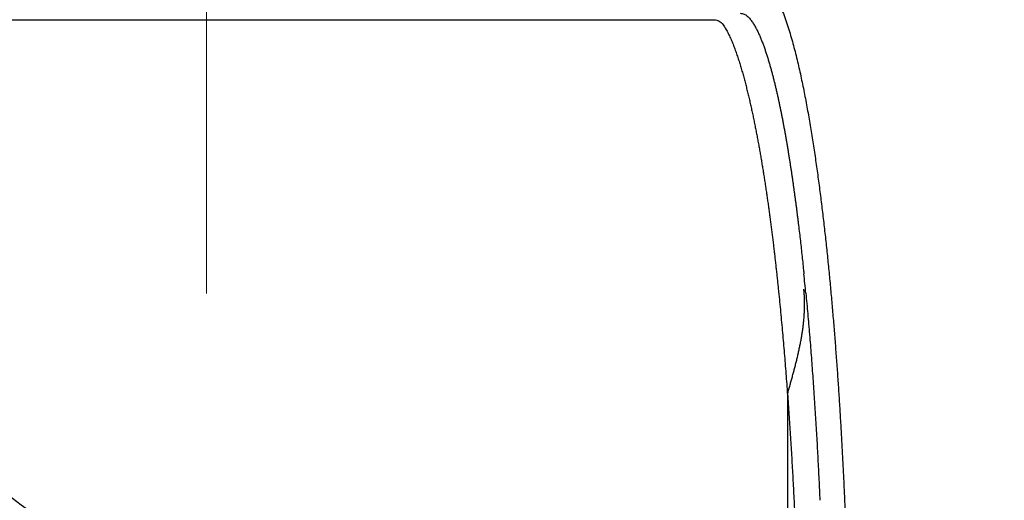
# Model space of a CAD drawing. Header units: millimetres. Extents: x 0 to 1300, y 0 to 891.
# Tile 99 of 141: x 389.67 to 397.21, y 489.92 to 493.6. Entities that reach past the tile are written whole.
import ezdxf

# ---------------------------------------------------------------- set-up
doc = ezdxf.new("R2010")
doc.units = ezdxf.units.MM
doc.header["$LTSCALE"] = 0.545669
doc.linetypes.add('CENTER', pattern=[50.8, 31.75, -6.35, 6.35, -6.35])
doc.layers.add('NoLayerName_001', color=7, linetype='Continuous')
doc.styles.get("Standard").update_dxf_attribs({"font": 'txt', "bigfont": 'extfont2'})
doc.dimstyles.get("Standard").update_dxf_attribs({"dimtxt": 2.5, "dimasz": 2.5, "dimexe": 1, "dimexo": 1, "dimtad": 1, "dimdec": 3, "dimzin": 0, "dimdsep": 46, "dimtxsty": 'Standard', "dimcen": 2.5, "dimadec": 3, "dimazin": 0, "dimtfac": 0.75, "dimtdec": 3, "dimtmove": 0, "dimatfit": 3, "dimfxl": 1, "dimarcsym": 0})

# ---------------------------------------------------------------- blocks, each defined once
blk = doc.blocks.new('_OPEN30')
at = {"color": 0, "linetype": 'ByBlock', "lineweight": -2}
for p, q in [((-1, 0.267949), (0, 0)), ((0, 0), (-1, -0.267949)), ((0, 0), (-1, 0))]:
    blk.add_line(p, q, dxfattribs=at)
blk = doc.blocks.new('*D54')
at = {"layer": 'Defpoints', "color": 0}
for p in [(327.5, 537.5), (625, 535), (327.5, 404.6746)]:
    blk.add_point(p, dxfattribs=at)
at = {"layer": 'NoLayerName_001', "color": 0, "linetype": 'Continuous', "lineweight": 13}
for p, q in [((327.5, 534.5), (327.5, 401.6746)), ((625, 532), (625, 401.6746)), ((620.5, 404.6746), (332, 404.6746))]:
    blk.add_line(p, q, dxfattribs=at)
at = {"layer": 'NoLayerName_001', "color": 0, "lineweight": 13, "xscale": 4.5, "yscale": 4.5, "zscale": 4.5}
for p, rotation in [((327.5, 404.6746), 180), ((625, 404.6746), 360)]:
    blk.add_blockref('_OPEN30', p, dxfattribs=dict(at, rotation=rotation))
at = {"layer": 'NoLayerName_001', "color": 0, "lineweight": 13, "insert": (476.25, 413.8959), "char_height": 10.5, "attachment_point": 5}
blk.add_mtext('\\W0.8000;２９８', dxfattribs=at)

msp = doc.modelspace()

# ---------------------------------------------------------------- linework, layer by layer
at = {"layer": 'NoLayerName_001', "color": 4, "linetype": 'CENTER', "lineweight": 13}
msp.add_line((391.1004447, 506.49999936), (391.1004447, 491.49999936), dxfattribs=at)
at = {"layer": 'NoLayerName_001', "color": 60, "linetype": 'Continuous', "lineweight": 25}
for p, q in [((387.19807494, 493.6), (394.99983881, 493.6)), ((395.55050841, 490.73256714), (395.5505072, 487.6))]:
    msp.add_line(p, q, dxfattribs=at)
msp.add_arc((372.7961226, 489.32461115), 22.99825579, 5.435103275, 5.805431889, dxfattribs=at)
for points, knots in [([(395.37663134, 493.84999968), (395.39486023, 493.8388686), (395.43673898, 493.82255453), (395.46675496, 493.76259793), (395.4956819, 493.70628687), (395.51946308, 493.64638915), (395.54123055, 493.5861343), (395.5609965, 493.52508409), (395.57928543, 493.46361074), (395.59644466, 493.40180616), (395.61256849, 493.33972349), (395.62777017, 493.27740309), (395.64215924, 493.21488576), (395.65584442, 493.15221095), (395.66894288, 493.08941572), (395.6814996, 493.02651624), (395.69354628, 492.96352174), (395.70511864, 492.90044082), (395.71625134, 492.83728186), (395.72697948, 492.77405327), (395.73733759, 492.71076292), (395.74734336, 492.64741555), (395.75701504, 492.58401575), (395.76637071, 492.52056802), (395.77542853, 492.45707686), (395.78420664, 492.39354671), (395.79272324, 492.32998157), (395.80098795, 492.26638381), (395.80901047, 492.20275543), (395.81680049, 492.13909834), (395.82436773, 492.07541448), (395.8317218, 492.01170573), (395.83887274, 491.94797396), (395.84582718, 491.88422052), (395.85259101, 491.82044657), (395.85917046, 491.7566533), (395.86557113, 491.69284182), (395.87180079, 491.62901344), (395.87785919, 491.5651687), (395.88377572, 491.50131071), (395.88756734, 491.45872491), (395.88948223, 491.43743375)], [0, 0, 0, 0, 0.0640760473, 0.1279307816, 0.1921814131, 0.2562769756, 0.3204243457, 0.3845618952, 0.4487008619, 0.5128365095, 0.5769750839, 0.6411208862, 0.7052730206, 0.7694260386, 0.8335720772, 0.8977109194, 0.9618455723, 1.0259781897, 1.0901101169, 1.1542419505, 1.2183738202, 1.2825061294, 1.346639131, 1.4107727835, 1.4749067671, 1.5390405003, 1.6031733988, 1.667305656, 1.7314375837, 1.7955693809, 1.8597011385, 1.923832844, 1.9879644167, 2.0520959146, 2.1162274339, 2.180359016, 2.2444906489, 2.3086222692, 2.3727537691, 2.4368851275, 2.5010164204, 2.5010164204, 2.5010164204, 2.5010164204]), ([(394.99983922, 493.59999862), (395.01170131, 493.59470052), (395.03897708, 493.58766874), (395.06257332, 493.55316576), (395.08383697, 493.51980761), (395.10176804, 493.48458359), (395.11822377, 493.4487191), (395.13326531, 493.41218455), (395.14732025, 493.37532044), (395.16056103, 493.33813482), (395.17312275, 493.30070796), (395.18506825, 493.26308475), (395.19646481, 493.22529544), (395.20738022, 493.18736562), (395.21788727, 493.14932116), (395.22801869, 493.11117511), (395.23779823, 493.07293717), (395.24725194, 493.03461729), (395.25640599, 492.99622512), (395.26528415, 492.95776887), (395.27390126, 492.91925379), (395.28227364, 492.88068489), (395.29041701, 492.84206699), (395.29834823, 492.803405), (395.30607954, 492.7647025), (395.31361728, 492.72596161), (395.32096903, 492.68718453), (395.32814204, 492.64837339), (395.33514367, 492.60953033), (395.34198122, 492.5706575), (395.34866203, 492.53175703), (395.35519344, 492.49283108), (395.36158269, 492.45388177), (395.36783745, 492.4149112), (395.37396369, 492.37592092), (395.37996427, 492.33691177), (395.38584222, 492.29788445), (395.39160195, 492.25883984), (395.39724217, 492.21977804), (395.40278303, 492.18070211), (395.40637077, 492.15463671), (395.4081779, 492.14160588)], [0, 0, 0, 0, 0.0389744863, 0.0805785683, 0.1195860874, 0.1590364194, 0.1986338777, 0.2380619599, 0.2775085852, 0.3169910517, 0.3564690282, 0.3959396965, 0.4354082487, 0.4748766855, 0.5143445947, 0.553812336, 0.5932805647, 0.6327491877, 0.6722174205, 0.7116846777, 0.7511515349, 0.7906184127, 0.8300854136, 0.8695523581, 0.9090192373, 0.9484863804, 0.9879540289, 1.0274223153, 1.0668912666, 1.1063608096, 1.1458307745, 1.1853008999, 1.2247708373, 1.2642401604, 1.3037086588, 1.3431765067, 1.3826438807, 1.4221109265, 1.4615777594, 1.5010444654, 1.5405111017, 1.5405111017, 1.5405111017, 1.5405111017]), ([(395.18869281, 493.65), (395.19841957, 493.64771169), (395.21892522, 493.64581201), (395.24344696, 493.62686863), (395.26423675, 493.60539937), (395.28214004, 493.58116231), (395.29806831, 493.55572816), (395.312568, 493.5294262), (395.32583157, 493.50248097), (395.33810979, 493.47506914), (395.34966369, 493.4473537), (395.36057653, 493.41939383), (395.37091714, 493.39122626), (395.38076254, 493.36288453), (395.39018724, 493.33439986), (395.39922514, 493.30578871), (395.40791143, 493.27706762), (395.41628074, 493.24825251), (395.4243696, 493.21935848), (395.43219811, 493.19039414), (395.43978452, 493.16136623), (395.4471475, 493.13228115), (395.45430682, 493.1031454), (395.46127668, 493.07396367), (395.4680644, 493.04473869), (395.47467876, 493.01547333), (395.48112815, 492.98617039), (395.48742107, 492.95683267), (395.49356599, 492.92746298), (395.4995714, 492.89806413), (395.50544572, 492.86863891), (395.51119764, 492.83919008), (395.516835, 492.80971991), (395.52236089, 492.78022946), (395.52777889, 492.75071961), (395.53309258, 492.72119123), (395.53830523, 492.69164515), (395.54342131, 492.66208237), (395.54844077, 492.63250317), (395.55338043, 492.60291057), (395.55658959, 492.58316839), (395.55820466, 492.57329904)], [0, 0, 0, 0, 0.0299769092, 0.0599920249, 0.0900089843, 0.1200213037, 0.1500331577, 0.1800413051, 0.2100688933, 0.240109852, 0.2701344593, 0.3001427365, 0.330144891, 0.3601461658, 0.3901481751, 0.4201520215, 0.4501577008, 0.4801638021, 0.5101682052, 0.5401711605, 0.570173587, 0.6001759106, 0.6301781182, 0.660180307, 0.6901829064, 0.7201862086, 0.7501903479, 0.7801953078, 0.8102009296, 0.8402069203, 0.8702128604, 0.9002182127, 0.9302225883, 0.9602261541, 0.9902291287, 1.0202316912, 1.0502339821, 1.0802361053, 1.1102381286, 1.1402400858, 1.1702419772, 1.1702419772, 1.1702419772, 1.1702419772]), ([(395.55820466, 492.57329904), (395.55979198, 492.56342521), (395.56298634, 492.54368075), (395.5676595, 492.51404513), (395.5722646, 492.48439891), (395.57679084, 492.45474049), (395.58124381, 492.42507089), (395.5856247, 492.39539044), (395.58993587, 492.36569965), (395.59417937, 492.33599898), (395.59835737, 492.30628892), (395.60247193, 492.27656993), (395.6065253, 492.24684248), (395.61051907, 492.21710693), (395.61445416, 492.18736351), (395.61833163, 492.15761245), (395.6221525, 492.12785399), (395.62591781, 492.09808835), (395.62962858, 492.06831576), (395.63450494, 492.02860999), (395.64046917, 491.97896159), (395.64742464, 491.91935955), (395.65418642, 491.85973528), (395.66076393, 491.80009074), (395.66716106, 491.74042734), (395.67236206, 491.69069469), (395.67540467, 491.66084741), (395.67642318, 491.65089888)], [0, 0, 0, 0, 0.03000179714, 0.06000351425, 0.09000522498, 0.12000698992, 0.15000885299, 0.18001084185, 0.21001296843, 0.24001522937, 0.2700176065, 0.30002006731, 0.33002256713, 0.36002509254, 0.39002766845, 0.42003031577, 0.45003304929, 0.4800358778, 0.51003880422, 0.54004182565, 0.60004809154, 0.66005456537, 0.72006102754, 0.78006717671, 0.84007263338, 0.90007694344, 0.93007851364, 0.93007851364, 0.93007851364, 0.93007851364]), ([(395.4081779, 492.14160588), (395.40994963, 492.1285702), (395.41351838, 492.10250227), (395.41871973, 492.06337988), (395.42383437, 492.02424619), (395.42884906, 491.98509961), (395.43377059, 491.94594128), (395.43859998, 491.90677149), (395.44333978, 491.86759073), (395.44799213, 491.82839943), (395.45255931, 491.78919806), (395.45704352, 491.74998705), (395.461447, 491.71076685), (395.46577199, 491.67153792), (395.47002071, 491.6323007), (395.47419541, 491.59305564), (395.4782983, 491.55380312), (395.48367486, 491.50145691), (395.49022286, 491.43600666), (395.49781511, 491.35744035), (395.50515305, 491.27884989), (395.51224751, 491.20023706), (395.51911011, 491.12160366), (395.52574884, 491.04295111), (395.53217199, 490.96428073), (395.53837808, 490.88559309), (395.54440407, 490.80689158), (395.54822995, 490.75440973), (395.55016681, 490.72817064)], [0, 0, 0, 0, 0.0394665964, 0.0789331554, 0.1183996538, 0.1578660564, 0.1973323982, 0.2367987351, 0.2762651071, 0.3157315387, 0.3551980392, 0.3946646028, 0.4341312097, 0.473597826, 0.513064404, 0.5525308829, 0.5919972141, 0.6314634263, 0.7103956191, 0.7893277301, 0.8682598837, 0.9471920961, 1.0261242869, 1.1050564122, 1.1839884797, 1.2629204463, 1.3418522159, 1.4207836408, 1.4207836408, 1.4207836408, 1.4207836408]), ([(387.09045149, 491.60918146), (387.130345, 491.58822954), (387.21033598, 491.5466972), (387.32913977, 491.48214771), (387.44725421, 491.41631781), (387.56455643, 491.34901766), (387.68108662, 491.28036949), (387.79684129, 491.21041192), (387.91182854, 491.13920584), (388.02605385, 491.0668066), (388.13952543, 490.99326694), (388.25226385, 490.91864465), (388.36430292, 490.84300335), (388.47567894, 490.76640296), (388.58642702, 490.68890139), (388.69658877, 490.61056608), (388.80623806, 490.5315095), (388.91544547, 490.45183865), (389.02428271, 490.37166167), (389.13282315, 490.29108553), (389.38555493, 490.10238046), (389.63723027, 489.91226643), (389.89042132, 489.72418199), (389.99922074, 489.64396244), (390.10838271, 489.56423304), (390.21799403, 489.48512005), (390.32813844, 489.40674936), (390.43889869, 489.32924661), (390.55035708, 489.25274419), (390.66256816, 489.17734487), (390.77557643, 489.10314562), (390.88942454, 489.03024367), (391.00416142, 488.95874817), (391.11980137, 488.88871938), (391.23630016, 488.82012447), (391.35362273, 488.75294606), (391.47173424, 488.68716772), (391.59059253, 488.62275245), (391.71020746, 488.55975955), (391.8304544, 488.49797224), (391.91129611, 488.45812724), (391.95163305, 488.43803606)], [0, 0, 0, 0, 0.135182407, 0.270383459, 0.4056027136, 0.5408377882, 0.6760844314, 0.8113365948, 0.9465865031, 1.0818247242, 1.2170407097, 1.3522335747, 1.4874120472, 1.6225834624, 1.7577533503, 1.8929256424, 2.028102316, 2.1632828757, 2.298464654, 2.4336440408, 2.5688211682, 3.2446915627, 3.3798644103, 3.5150394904, 3.650217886, 3.785396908, 3.9205755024, 4.0557556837, 4.1909417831, 4.3261311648, 4.4613191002, 4.5965042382, 4.7316888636, 4.8668763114, 5.002066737, 5.1372587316, 5.2724495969, 5.4076365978, 5.5428216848, 5.6780080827, 5.8131987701, 5.8131987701, 5.8131987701, 5.8131987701]), ([(395.55016681, 490.72817064), (395.55610851, 490.74924227), (395.56505842, 490.78083891), (395.5768419, 490.82300991), (395.58558907, 490.85466383), (395.59421017, 490.88635445), (395.60267467, 490.91809113), (395.61095134, 490.94988257), (395.61900501, 490.98173616), (395.62678694, 491.01366011), (395.63424974, 491.04566046), (395.64134544, 491.07774318), (395.64802624, 491.10991419), (395.65424425, 491.14217947), (395.65995159, 491.17454494), (395.66510033, 491.20701658), (395.66964262, 491.23959958), (395.67352893, 491.27229199), (395.67671577, 491.30508018), (395.67915987, 491.33794046), (395.68081806, 491.37084582), (395.68164328, 491.40376882), (395.68160334, 491.43668343), (395.68061034, 491.46955835), (395.67878394, 491.50238198), (395.67657414, 491.52417727), (395.67559355, 491.53508195)], [0, 0, 0, 0, 0.06567993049, 0.09851907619, 0.13135887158, 0.16420055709, 0.19704576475, 0.22989659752, 0.26275336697, 0.29561258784, 0.32847144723, 0.36132856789, 0.39418422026, 0.42704053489, 0.45990171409, 0.49277424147, 0.52566708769, 0.55858975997, 0.59153487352, 0.62448716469, 0.65743407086, 0.69036605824, 0.72327686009, 0.75616372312, 0.78902765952, 0.82187370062, 0.82187370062, 0.82187370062, 0.82187370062]), ([(395.69098101, 491.50296556), (395.69345128, 491.47655285), (395.69845439, 491.42373315), (395.70558365, 491.34446868), (395.71250061, 491.26518517), (395.71917377, 491.18588021), (395.72562384, 491.10655629), (395.73185731, 491.02721451), (395.73787913, 490.94785583), (395.7436934, 490.86848109), (395.74930448, 490.78909116), (395.75471665, 490.70968689), (395.7599342, 490.63026914), (395.76496143, 490.55083877), (395.76980264, 490.47139662), (395.7744621, 490.39194356), (395.77894422, 490.31248044), (395.78325284, 490.23300811), (395.78739398, 490.15352749), (395.79136548, 490.07403914), (395.79519575, 489.99454504), (395.79759798, 489.94154236), (395.79881799, 489.91504215)], [0, 0, 0, 0, 0.0795839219, 0.1591680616, 0.2387526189, 0.3183377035, 0.3979233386, 0.4775095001, 0.5570962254, 0.6366835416, 0.7162714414, 0.7958598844, 0.8754487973, 0.955038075, 1.034627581, 1.1142171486, 1.1938065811, 1.2733956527, 1.3529841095, 1.4325716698, 1.512158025, 1.5917428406, 1.5917428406, 1.5917428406, 1.5917428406]), ([(395.88948223, 491.43743375), (395.89134603, 491.41613806), (395.89511026, 491.37354986), (395.90053671, 491.30964847), (395.90583668, 491.24573653), (395.9109902, 491.18181262), (395.91600755, 491.11787793), (395.92088963, 491.0539328), (395.92563964, 490.98997773), (395.93026016, 490.9260132), (395.93475394, 490.86203965), (395.93912367, 490.79805755), (395.94337213, 490.73406733), (395.94750154, 490.67006937), (395.95151388, 490.60606398), (395.95671031, 490.52071392), (395.96292325, 490.41400917), (395.9699436, 490.28593867), (395.97654084, 490.1578453), (395.9827241, 490.02973087), (395.98850318, 489.9015972), (395.99388771, 489.77344609), (395.99888734, 489.64527936), (396.00351184, 489.51709876), (396.00777049, 489.38890583), (396.01166755, 489.26070172), (396.01520764, 489.13248743), (396.01839529, 489.00426392), (396.02123508, 488.87603216), (396.02373148, 488.74779313), (396.02588929, 488.6195478), (396.02771157, 488.49129717), (396.02919847, 488.36304225), (396.0303552, 488.23478408), (396.03116933, 488.10652366), (396.03169398, 487.97826208), (396.03172312, 487.8927539), (396.03177776, 487.85)], [0, 0, 0, 0, 0.0641312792, 0.1282625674, 0.1923938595, 0.2565251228, 0.3206563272, 0.3847875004, 0.4489186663, 0.5130498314, 0.5771809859, 0.6413121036, 0.705443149, 0.7695741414, 0.8337051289, 0.8978361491, 1.0260983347, 1.1543608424, 1.2826237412, 1.4108870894, 1.5391508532, 1.6674149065, 1.7956790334, 1.9239429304, 2.0522063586, 2.1804694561, 2.3087324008, 2.4369953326, 2.5652583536, 2.6935215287, 2.8217848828, 2.9500483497, 3.0783117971, 3.2065750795, 3.3348380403, 3.4631005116, 3.5913623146, 3.5913623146, 3.5913623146, 3.5913623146]), ([(395.55065783, 490.7302325), (395.55433396, 490.67815352), (395.56186269, 490.57400713), (395.57209743, 490.41771311), (395.58172619, 490.26137875), (395.59065472, 490.10499985), (395.59893519, 489.94858267), (395.60658055, 489.79213065), (395.61361427, 489.63564799), (395.620057, 489.47913869), (395.62593009, 489.32260679), (395.63125489, 489.16605622), (395.63605213, 489.00949029), (395.64032567, 488.85291117), (395.64408001, 488.69632057), (395.64731937, 488.5397201), (395.65004852, 488.38311137), (395.65227033, 488.226496), (395.65399466, 488.06987562), (395.65520535, 487.91325181), (395.65598335, 487.75662627), (395.65602587, 487.65220851), (395.65610665, 487.6)], [0, 0, 0, 0, 0.1566256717, 0.3132533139, 0.4698835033, 0.6265165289, 0.7831524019, 0.9397908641, 1.096431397, 1.2530732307, 1.409715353, 1.5663565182, 1.7229956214, 1.8796326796, 2.0362679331, 2.1929015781, 2.3495337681, 2.5061646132, 2.6627941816, 2.8194224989, 2.9760495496, 3.1326752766, 3.1326752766, 3.1326752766, 3.1326752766])]:
    msp.add_open_spline(points, degree=3, knots=knots, dxfattribs=at)

# ---------------------------------------------------------------- dimensions: what is measured, and where the dimension line sits
at = {"layer": 'NoLayerName_001', "color": 3, "linetype": 'Continuous', "lineweight": 13}
dim = msp.add_linear_dim(base=(327.5, 404.67462069), p1=(625, 535), p2=(327.5, 537.5), angle=180, text='\\W0.8000;２９８', dimstyle='Standard', override={"dimtxt": 10.5, "dimasz": 4.5, "dimexe": 3, "dimexo": 3, "dimgap": 3, "dimzin": 8, "dimblk": 'OPEN30', "dimclrd": 0, "dimclre": 0, "dimclrt": 0, "dimtp": 0, "dimtm": 0, "dimlwd": 13, "dimlwe": 13}, dxfattribs=at)
dim.commit()
dim.dimension.update_dxf_attribs({"geometry": '*D54', "text_midpoint": (476.25, 404.67462069), "dimtype": 160})

doc.saveas('drawing.dxf')
